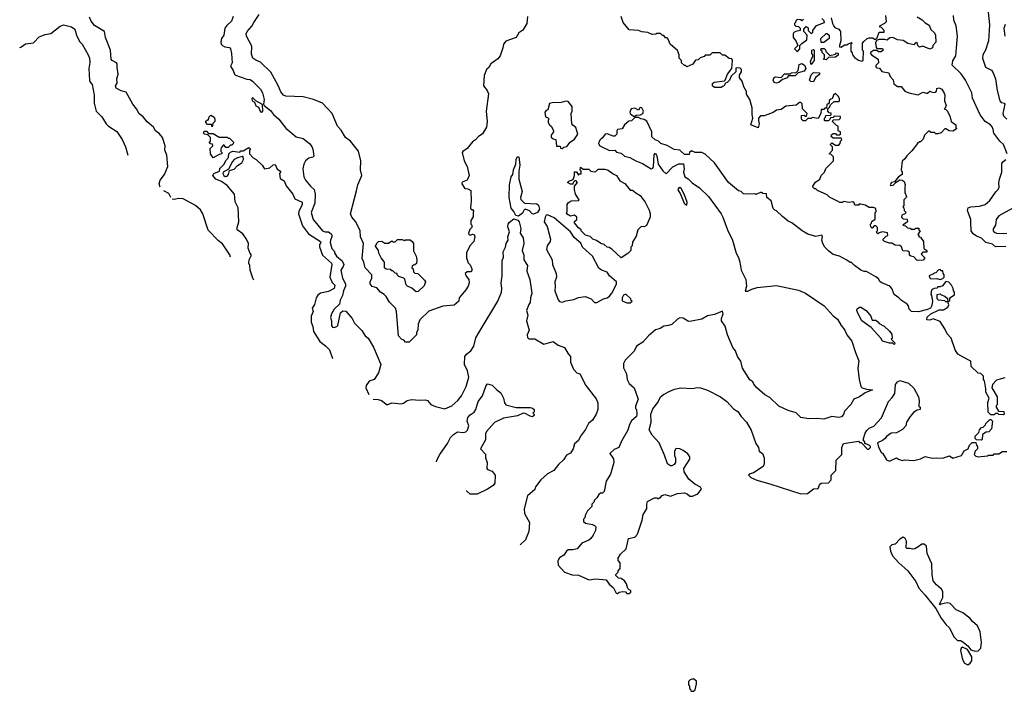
# Model space of a CAD drawing. Extents: x 1793424 to 1900092, y 321114 to 470632.
# Tile 6 of 256: x 1835785 to 1844332, y 340400 to 346229. Entities that reach past the tile are written whole.
import ezdxf

# ---------------------------------------------------------------- set-up
doc = ezdxf.new("R2010")
doc.units = 0

msp = doc.modelspace()

# ---------------------------------------------------------------- linework, layer by layer
at = {"layer": '0CON05XD'}
for points in [[(1837003.4, 344775.8), (1836995.5, 344804.5), (1837002.9, 344837.1), (1837042.5, 344885), (1837070, 344955), (1837063, 345053), (1837043.3, 345095), (1837047.5, 345135), (1837023.3, 345205), (1836997.7, 345237.7), (1836963.3, 345265), (1836945, 345296.7), (1836891.7, 345341.7), (1836856.7, 345385), (1836820.9, 345410.9), (1836799.6, 345455), (1836767.9, 345495), (1836709.5, 345599.5), (1836665, 345610), (1836622.5, 345635), (1836617.5, 345655), (1836631.7, 345678.3), (1836626.5, 345715), (1836640, 345755), (1836630.3, 345815), (1836631.1, 345845), (1836626, 345855), (1836586.2, 345875), (1836580, 345885), (1836574.1, 345964.1), (1836528.6, 346075), (1836520, 346125), (1836435, 346179.2), (1836406, 346215), (1836390, 346250)], [(1837638, 346255), (1837623.1, 346215), (1837582.6, 346177.4), (1837566.2, 346155), (1837556, 346095), (1837536, 346065), (1837530, 346035), (1837534.2, 346015), (1837545, 346003.8), (1837565, 345992.5), (1837605, 345986.7), (1837614, 345975), (1837624.4, 345935), (1837629.5, 345855), (1837614.2, 345825), (1837637.9, 345787.9), (1837648, 345755), (1837657, 345747), (1837755, 345711.4), (1837785, 345709.2), (1837805, 345696), (1837875, 345626.7), (1837893.3, 345595), (1837905.8, 345535), (1837900, 345495), (1837907.5, 345485), (1837961.7, 345441.7), (1837987.5, 345405), (1838035, 345366.7), (1838096.1, 345286.1), (1838185, 345211.2), (1838245, 345196.7), (1838300, 345155), (1838319.5, 345129.5), (1838330, 345105), (1838337, 345043), (1838330, 345035), (1838294.1, 345025.9), (1838266.7, 345005), (1838250, 344975), (1838243.8, 344935), (1838251.2, 344865), (1838265, 344836.7), (1838308.8, 344785), (1838340, 344755), (1838348.8, 344715), (1838346.2, 344635), (1838314.2, 344555), (1838330.8, 344495), (1838414.5, 344395), (1838435, 344386.9), (1838465, 344387.5), (1838489.5, 344369.5), (1838497.3, 344352.7), (1838481.5, 344315), (1838480, 344295), (1838495, 344242.5), (1838517.5, 344217.5), (1838516.7, 344205), (1838535.7, 344175), (1838585, 344135.8), (1838597.1, 344105), (1838593, 344087), (1838571.2, 344055), (1838586, 343985), (1838611.8, 343935), (1838612.4, 343915), (1838594.7, 343875), (1838588.2, 343835), (1838566.5, 343795), (1838559.5, 343760.5), (1838513.3, 343715), (1838490, 343675), (1838483.8, 343645), (1838492.5, 343615), (1838490, 343575), (1838500.8, 343560.8), (1838515, 343556.2), (1838537.5, 343565), (1838546.2, 343575), (1838570, 343685), (1838588.3, 343701.7), (1838615, 343700), (1838670, 343635), (1838690, 343595), (1838755, 343530), (1838783.3, 343485), (1838808.8, 343465), (1838856.9, 343386.9), (1838920, 343235), (1838898, 343165), (1838863, 343107), (1838819.3, 343090.7), (1838793.3, 343055), (1838790, 343035), (1838815, 342975.8)], [(1840193.3, 346255), (1840186.2, 346195), (1840153, 346137), (1840117.5, 346115), (1840095, 346073.3), (1840005, 346042.5), (1839983.3, 346015), (1839977.5, 345985), (1839956.1, 345913.9), (1839935, 345890), (1839873.3, 345845), (1839857.5, 345815), (1839837.5, 345795), (1839817, 345743), (1839811.2, 345655), (1839841.2, 345615), (1839854, 345585), (1839833.8, 345435), (1839844, 345345), (1839836.7, 345295), (1839802.7, 345237.3), (1839765, 345213.3), (1839742.7, 345187.3), (1839715, 345168), (1839668.6, 345111.4), (1839630, 345085), (1839626.2, 345075), (1839642.5, 345005), (1839670, 344955), (1839687.5, 344875), (1839670, 344835), (1839625, 344817.5), (1839623.6, 344803.6), (1839650, 344765), (1839675, 344760), (1839700, 344745), (1839703.3, 344655), (1839697, 344597), (1839705, 344580), (1839715, 344580), (1839727.5, 344565), (1839722.5, 344557.5), (1839721.7, 344518.3), (1839700, 344485), (1839700, 344455), (1839710, 344445), (1839710, 344425), (1839693, 344407), (1839680, 344375), (1839683.6, 344363.6), (1839695, 344360), (1839715, 344367.5), (1839730, 344365), (1839736.7, 344345), (1839725.9, 344304.1), (1839692.5, 344265), (1839662.5, 344205), (1839663, 344163), (1839678.3, 344118.3), (1839695, 344100), (1839708.8, 344065), (1839709.3, 344050.7), (1839701.7, 344041.7), (1839668.3, 344041.7), (1839652.5, 344025), (1839661.7, 344001.7), (1839683.6, 343973.6), (1839686.1, 343943.9), (1839676.7, 343915), (1839657.5, 343885), (1839600, 343815), (1839597.5, 343785), (1839555, 343752.5), (1839458.3, 343741.7), (1839335, 343700), (1839256.7, 343625), (1839243.3, 343585), (1839240, 343535), (1839230, 343515), (1839230, 343495), (1839165, 343430), (1839135, 343430), (1839118.3, 343448.3), (1839100, 343455), (1839073.3, 343485), (1839056.7, 343695), (1839046.1, 343726.1), (1838996.1, 343776.1), (1838965, 343827.5), (1838947.5, 343845), (1838917.5, 343865), (1838885, 343902.5), (1838845, 343913.8), (1838826.2, 343935), (1838826.1, 343953.9), (1838842.5, 343985), (1838842.5, 344015), (1838783.8, 344075), (1838772, 344125), (1838756.7, 344155), (1838770, 344285), (1838744, 344345), (1838740, 344395), (1838703.8, 344475), (1838668.8, 344515), (1838656.2, 344545), (1838707.3, 344742.7), (1838721.2, 344795), (1838754, 344875), (1838742, 344925), (1838747.1, 345005), (1838727.1, 345087.1), (1838655.7, 345175.7), (1838613.8, 345205), (1838575, 345270), (1838543.8, 345305), (1838496.2, 345415), (1838412.5, 345505), (1838335, 345536.2), (1838245, 345558.8), (1838096.1, 345566.1), (1838075, 345573.3), (1838052.2, 345602.2), (1838028.3, 345658.3), (1837965, 345774), (1837875, 345860.8), (1837835, 345876.2), (1837807.5, 345895), (1837798.3, 345928.3), (1837799.1, 345999.1), (1837753.8, 346085), (1837750, 346105), (1837758.8, 346125), (1837798.8, 346171.2), (1837816, 346205), (1837862, 346275)], [(1842197.5, 345352.5), (1842203.3, 345325), (1842195, 345290), (1842132.5, 345315), (1842150, 345375), (1842142.5, 345405), (1842142.5, 345465), (1842123.3, 345535), (1842093, 345583), (1842092.5, 345605), (1842070, 345645), (1842057.5, 345695), (1842032.5, 345725), (1842033, 345747), (1842050, 345775), (1842050, 345795), (1842038.3, 345808.3), (1842005, 345810), (1842000, 345805), (1842000, 345775), (1841960.7, 345739.3), (1841946.1, 345703.9), (1841925, 345682.5), (1841911.7, 345678.3), (1841898.3, 345651.7), (1841885, 345650), (1841875, 345640), (1841815, 345640), (1841800, 345655), (1841800, 345675), (1841813, 345687), (1841901.7, 345698.3), (1841910, 345705), (1841927.5, 345755), (1841967.5, 345805), (1841972.5, 345875), (1841965, 345890), (1841943, 345893), (1841905, 345920), (1841885, 345920), (1841865, 345940), (1841795, 345940), (1841775, 345920), (1841735, 345920), (1841725, 345910), (1841691.7, 345898.3), (1841675, 345880), (1841651.7, 345878.3), (1841628.3, 345841.7), (1841575, 345820), (1841565, 345830), (1841555, 345830), (1841530, 345855), (1841530, 345875), (1841510, 345895), (1841510, 345925), (1841495, 345960), (1841430, 346015), (1841415, 346060), (1841405, 346070), (1841391.7, 346071.7), (1841375, 346090), (1841365, 346090), (1841348.3, 346108.3), (1841315, 346110), (1841307, 346103), (1841275, 346100), (1841237, 346117), (1841185, 346122.5), (1841155, 346136.2), (1841075, 346140), (1841023.8, 346205), (1841006.2, 346255)], [(1843575, 346253.3), (1843618.3, 346228.3), (1843645, 346201.2), (1843672.5, 346185), (1843683.6, 346173.6), (1843693.9, 346143.9), (1843726.7, 346115), (1843733.3, 346095), (1843736.2, 346033.8), (1843710, 346005), (1843707.5, 345985), (1843685, 345972.5), (1843625, 345997.5), (1843595, 345990), (1843580, 346005), (1843575, 346030), (1843561.7, 346028.3), (1843545, 346010), (1843495, 346022.5), (1843455, 346047.5), (1843405, 346052.5), (1843365, 346073.3), (1843338.3, 346071.7), (1843315, 346050), (1843295, 346057.5), (1843242.5, 346057.5), (1843221.7, 346048.3), (1843212.5, 346027.5), (1843218.3, 345988.3), (1843225, 345980), (1843275, 345980), (1843280, 345965), (1843261.7, 345948.3), (1843238.3, 345948.3), (1843225, 345960), (1843195, 345960), (1843170, 345945), (1843170, 345935), (1843180, 345925), (1843237.5, 345885), (1843240, 345855), (1843215, 345830), (1843215, 345820), (1843225, 345810), (1843248.3, 345808.3), (1843268.3, 345778.3), (1843328.3, 345768.3), (1843340, 345735), (1843367, 345707), (1843371.7, 345671.7), (1843405, 345650), (1843435, 345650), (1843469.3, 345609.3), (1843503.6, 345593.6), (1843585, 345577.5), (1843625, 345600), (1843655, 345590), (1843665, 345590), (1843685, 345607.5), (1843715, 345597.5), (1843731.7, 345598.3), (1843741.7, 345608.3), (1843745, 345630), (1843765, 345637.5), (1843790, 345625), (1843810.7, 345590.7), (1843816.2, 345575), (1843813.3, 345525), (1843826.7, 345485), (1843818.3, 345461.7), (1843810, 345455), (1843825, 345450), (1843837, 345437), (1843857.5, 345395), (1843870, 345345), (1843910, 345315), (1843910, 345295), (1843917.5, 345282.5), (1843885, 345260), (1843853, 345263), (1843825, 345280), (1843815, 345280), (1843785, 345247.5), (1843755, 345237.5), (1843738.3, 345238.3), (1843725, 345250), (1843695, 345250), (1843685, 345260), (1843675, 345260), (1843640, 345225), (1843627, 345193), (1843605, 345170), (1843595, 345170), (1843577, 345153), (1843529.3, 345090.7), (1843485, 345047.5), (1843469.3, 345020.7), (1843445, 345000), (1843437.5, 344925), (1843446.4, 344906.4), (1843446.2, 344883.8), (1843414.1, 344865.9), (1843378.3, 344821.7), (1843353.6, 344816.4), (1843340, 344795), (1843345, 344790), (1843366.7, 344793.3), (1843391.7, 344818.3), (1843425, 344837.5), (1843445, 344836.7), (1843463.6, 344823.6), (1843472.5, 344795), (1843467, 344773), (1843468.3, 344728.3), (1843482.5, 344695), (1843480, 344685), (1843460, 344665), (1843460, 344615), (1843450, 344605), (1843460, 344595), (1843461.7, 344571.7), (1843480, 344555), (1843465, 344540), (1843451.7, 344538.3), (1843441.7, 344528.3), (1843440, 344515), (1843455, 344500), (1843488.3, 344498.3), (1843490, 344475), (1843450, 344445), (1843475, 344440), (1843491.7, 344421.7), (1843515, 344420), (1843525, 344410), (1843555, 344410), (1843565, 344420), (1843588.3, 344418.3), (1843590, 344405), (1843600, 344395), (1843580, 344365), (1843588.3, 344358.3), (1843590, 344345), (1843605, 344340), (1843630, 344305), (1843631.7, 344241.7), (1843660, 344225), (1843658.3, 344211.7), (1843625, 344210), (1843610, 344195), (1843640, 344165), (1843640, 344155), (1843628.3, 344141.7), (1843575, 344140), (1843545, 344170), (1843520, 344175), (1843510, 344185), (1843508.3, 344208.3), (1843495, 344220), (1843451.7, 344221.7), (1843438.3, 344258.3), (1843425, 344270), (1843383, 344273), (1843355, 344290), (1843335, 344290), (1843293, 344303), (1843280, 344315), (1843280, 344325), (1843305, 344350), (1843320, 344355), (1843318.3, 344378.3), (1843275, 344387.5), (1843245, 344380), (1843235, 344370), (1843220, 344385), (1843230, 344395), (1843230, 344425), (1843215, 344440), (1843201.7, 344438.3), (1843185, 344420), (1843171.7, 344431.7), (1843170, 344455), (1843178.3, 344461.7), (1843181.7, 344478.3), (1843211.7, 344498.3), (1843210, 344555), (1843220, 344565), (1843215, 344590), (1843195, 344597.5), (1843158.3, 344598.3), (1843125, 344620), (1843085, 344627.5), (1843072.5, 344627.5), (1843065, 344620), (1843035, 344620), (1843028.3, 344638.3), (1843017.5, 344647.5), (1842985, 344642.5), (1842935, 344650), (1842927, 344643), (1842905, 344642.5), (1842882.5, 344655), (1842815, 344687.5), (1842795, 344707.5), (1842710, 344745), (1842695, 344760), (1842685, 344760), (1842670, 344775), (1842670, 344785), (1842691.7, 344818.3), (1842730, 344845), (1842742.5, 344875), (1842770, 344905), (1842781.7, 344938.3), (1842850, 345005), (1842848.3, 345038.3), (1842828.3, 345058.3), (1842810, 345065), (1842840, 345095), (1842840, 345125), (1842821.7, 345141.7), (1842821.7, 345148.3), (1842835, 345160), (1842865, 345140), (1842895, 345140), (1842907, 345153), (1842910, 345175), (1842920, 345185), (1842915, 345200), (1842845, 345200), (1842830, 345215), (1842831.7, 345228.3), (1842845, 345240), (1842865, 345240), (1842875, 345230), (1842905, 345230), (1842910, 345235), (1842910, 345255), (1842890, 345265), (1842890, 345305), (1842875, 345310), (1842840, 345345), (1842845, 345360), (1842898.3, 345361.7), (1842910, 345375), (1842908.3, 345388.3), (1842855, 345390), (1842845, 345380), (1842821.7, 345378.3), (1842818.3, 345361.7), (1842805, 345350), (1842775, 345350), (1842770, 345355), (1842770, 345375), (1842778.3, 345381.7), (1842781.7, 345398.3), (1842825, 345400), (1842830, 345405), (1842828.3, 345418.3), (1842811.7, 345421.7), (1842800, 345435), (1842800, 345455), (1842818.3, 345471.7), (1842821.7, 345488.3), (1842855, 345520), (1842895, 345520), (1842900, 345525), (1842900, 345545), (1842890, 345565), (1842865, 345587.5), (1842850, 345575), (1842838.3, 345541.7), (1842825, 345540), (1842811.7, 345528.3), (1842810, 345505), (1842791.7, 345488.3), (1842788.3, 345461.7), (1842775, 345460), (1842765, 345450), (1842741.7, 345448.3), (1842740, 345415), (1842715, 345370), (1842665, 345380), (1842655, 345370), (1842625, 345370), (1842605, 345350), (1842585, 345350), (1842570, 345365), (1842571.7, 345398.3), (1842595, 345400), (1842605, 345390), (1842615, 345390), (1842620, 345415), (1842580, 345455), (1842578.3, 345498.3), (1842565, 345510), (1842555, 345510), (1842525, 345487.5), (1842435, 345477.5), (1842395, 345450), (1842355, 345443.3), (1842325, 345422.5), (1842280, 345405), (1842246.1, 345393.9), (1842215, 345393.8), (1842198.8, 345375), (1842197.5, 345352.5)], [(1842830, 346245), (1842840, 346195), (1842853, 346173), (1842861.7, 346161.7), (1842896.4, 346146.4), (1842910, 346125), (1842912.5, 346045), (1842900, 346005), (1842901.7, 345991.7), (1842915, 345990), (1842945, 346010), (1842965, 346010), (1842975, 346020), (1843005, 346030), (1843010, 346025), (1843000, 346015), (1843000, 345955), (1843011.7, 345941.7), (1843013, 345923), (1843030.7, 345900.7), (1843065, 345877.5), (1843095, 345870), (1843107.5, 345875), (1843110, 345955), (1843100, 345965), (1843100, 346025), (1843111.7, 346038.3), (1843140, 346065), (1843158.3, 346071.7), (1843191.7, 346071.7), (1843205, 346060), (1843215, 346060), (1843228.3, 346071.7), (1843245, 346120), (1843288.3, 346121.7), (1843290, 346135), (1843265, 346160), (1843250, 346165), (1843250, 346175), (1843295, 346197.5), (1843308.3, 346211.7), (1843303.8, 346265)], [(1844356, 345065), (1844325.8, 345145.8), (1844293.3, 345175), (1844240, 345245), (1844236, 345275), (1844225, 345300), (1844212.5, 345315), (1844166.1, 345346.1), (1844121.7, 345401.7), (1844056.1, 345546.1), (1844048.8, 345595), (1843995.7, 345705), (1843958.6, 345758.6), (1843878, 345835), (1843885, 345872.5), (1843911.9, 345915), (1843916, 345985), (1843926.2, 346085), (1843913.3, 346175), (1843893.3, 346225), (1843890, 346265)], [(1844191.4, 346295), (1844203.2, 346183.2), (1844194.2, 346045.8), (1844169.2, 345965), (1844146.1, 345923.9), (1844143.3, 345895), (1844167.7, 345817.7), (1844219.1, 345789.1), (1844235, 345766.7), (1844254, 345715), (1844268.8, 345615), (1844294.2, 345524.2), (1844305, 345510), (1844330, 345505), (1844336.4, 345496.4), (1844319.5, 345415), (1844323.3, 345395), (1844355, 345366.7)], [(1835784.6, 345986.8), (1835795, 345988.8), (1835835, 346020), (1835903.6, 346026.4), (1835955, 346080), (1836005, 346100), (1836055, 346110), (1836135, 346172.5), (1836165, 346183.3), (1836235, 346167.5), (1836262.5, 346145), (1836277.5, 346095), (1836305, 346040), (1836326.2, 346016.2), (1836378.8, 345925), (1836390, 345895), (1836392.3, 345857.7), (1836384, 345805), (1836391.2, 345701.2), (1836395.9, 345685.9), (1836414, 345665), (1836432, 345575), (1836432.5, 345505), (1836449.2, 345435), (1836496.4, 345386.4), (1836534.3, 345324.3), (1836554.4, 345304.4), (1836627, 345257), (1836675, 345187.5), (1836703.8, 345125), (1836723.7, 345053.7)], [(1842588.3, 346231.7), (1842575, 346220), (1842567.5, 346227.5), (1842535, 346230), (1842521.7, 346218.3), (1842520, 346205), (1842510, 346195), (1842510, 346185), (1842521.7, 346171.7), (1842545, 346170), (1842560, 346155), (1842560, 346135), (1842523, 346127), (1842503.6, 346116.4), (1842497.5, 346105), (1842497.5, 346075), (1842522.5, 346045), (1842540, 346005), (1842510, 345975), (1842533, 345953), (1842540, 345955), (1842557.5, 345975), (1842557.5, 346005), (1842575, 346023.3), (1842617.5, 346055), (1842620, 346095), (1842590, 346125), (1842590, 346145), (1842611.7, 346168.3), (1842628.3, 346158.3), (1842630, 346135), (1842655, 346110), (1842668.3, 346121.7), (1842670, 346135), (1842700.7, 346179.3), (1842770, 346205), (1842768.3, 346218.3), (1842748.3, 346238.3)], [(1844337.8, 346085), (1844330.5, 346155), (1844340.9, 346189.1)], [(1842765, 346030), (1842741.7, 346031.7), (1842740, 346065), (1842785, 346110), (1842795, 346110), (1842810, 346095), (1842810, 346065), (1842765, 346030)], [(1842655, 345840), (1842650, 345865), (1842660, 345895), (1842670, 345905), (1842670, 345925), (1842660, 345935), (1842660, 345965), (1842675, 345970), (1842680, 345965), (1842680, 345875), (1842655, 345840)], [(1842785, 345880), (1842760, 345885), (1842770, 345895), (1842770, 345925), (1842750, 345945), (1842750, 345955), (1842740, 345965), (1842741.7, 345978.3), (1842768.3, 345978.3), (1842778.3, 345968.3), (1842781.7, 345951.7), (1842818.3, 345918.3), (1842865, 345930), (1842875, 345940), (1842888.3, 345938.3), (1842888.3, 345921.7), (1842867, 345903), (1842805, 345900), (1842785, 345880)], [(1842355, 345677.5), (1842334, 345684), (1842323.8, 345705), (1842335, 345726.7), (1842345, 345733.3), (1842395, 345727.5), (1842425, 345760), (1842475, 345760), (1842485, 345767.5), (1842525, 345770), (1842541.7, 345788.3), (1842551.7, 345838.3), (1842575, 345847.5), (1842597.5, 345835), (1842607.5, 345805), (1842595, 345782.5), (1842541.7, 345768.3), (1842515, 345740), (1842455, 345740), (1842450, 345725), (1842405, 345710), (1842375, 345682.5), (1842355, 345677.5)], [(1842675, 345690), (1842653, 345693), (1842640, 345705), (1842655, 345750), (1842675, 345770), (1842727.5, 345767.5), (1842728.3, 345751.7), (1842691.7, 345728.3), (1842675, 345690)], [(1837885, 345426.2), (1837893.8, 345435), (1837892.5, 345492.5), (1837833.6, 345523.6), (1837805, 345552.5), (1837799.3, 345540.7), (1837801.2, 345525), (1837822.5, 345512.5), (1837835, 345482), (1837858.3, 345468.3), (1837875, 345430), (1837885, 345426.2)], [(1840495, 345110), (1840508.3, 345121.7), (1840535, 345126.7), (1840563.6, 345166.4), (1840599.3, 345190.7), (1840630, 345235), (1840613.6, 345293.6), (1840585, 345312.5), (1840577.5, 345325), (1840572.5, 345415), (1840580, 345435), (1840580, 345475), (1840545, 345520), (1840525, 345522.5), (1840485, 345510), (1840407, 345507), (1840385, 345500), (1840370, 345445), (1840355, 345440), (1840342.5, 345425), (1840350, 345385), (1840365, 345380), (1840380, 345365), (1840373, 345357), (1840372.5, 345335), (1840382.5, 345315), (1840397.5, 345305), (1840417, 345267), (1840417.5, 345255), (1840396.7, 345225), (1840398.3, 345208.3), (1840415, 345193.3), (1840438.3, 345188.3), (1840445, 345130), (1840475, 345130), (1840480, 345115), (1840495, 345110)], [(1837455, 345300), (1837448.3, 345318.3), (1837415, 345320), (1837400, 345335), (1837401.7, 345348.3), (1837415, 345360), (1837425, 345360), (1837430, 345385), (1837445, 345400), (1837473, 345383), (1837480, 345365), (1837480, 345345), (1837461.7, 345328.3), (1837455, 345300)], [(1841125, 345390), (1841135, 345400), (1841175, 345402.5), (1841193.3, 345415), (1841200, 345435), (1841185, 345463.3), (1841175, 345467.5), (1841167, 345463), (1841155, 345442.5), (1841125, 345460), (1841093.8, 345455), (1841080, 345425), (1841082.5, 345415), (1841111.7, 345391.7), (1841125, 345390)], [(1844335, 343120), (1844283, 343107), (1844265, 343100), (1844228.3, 343061.7), (1844222.5, 343035), (1844270, 342955), (1844270, 342885), (1844261.7, 342878.3), (1844260, 342865), (1844281.7, 342831.7), (1844328.3, 342828.3), (1844330, 342805), (1844325, 342800), (1844285, 342802.5), (1844275, 342810), (1844255, 342810), (1844245, 342800), (1844215, 342800), (1844193, 342823), (1844187.5, 342905), (1844200, 342945), (1844172.5, 342995), (1844172.5, 343025), (1844160, 343095), (1844150, 343105), (1844150, 343135), (1844128.3, 343158.3), (1844105, 343160), (1844045, 343220), (1844040, 343265), (1844016.7, 343276.7), (1843927.5, 343325), (1843905, 343362.5), (1843870, 343465), (1843835, 343502.5), (1843815.9, 343545.9), (1843775, 343610), (1843715, 343632.5), (1843685, 343620), (1843660, 343625), (1843661.7, 343648.3), (1843693, 343677), (1843765, 343710), (1843805, 343710), (1843840, 343735), (1843850, 343755), (1843840, 343780), (1843825, 343780), (1843815, 343790), (1843760, 343795), (1843750, 343805), (1843750, 343845), (1843775, 343850), (1843785, 343840), (1843815, 343830), (1843838.3, 343808.3), (1843840, 343780), (1843858.3, 343791.7), (1843860, 343815), (1843898.3, 343841.7), (1843900, 343865), (1843890, 343875), (1843887.5, 343895), (1843872.5, 343925), (1843849.3, 343949.3), (1843823, 343957), (1843795, 343920), (1843775, 343910), (1843755, 343910), (1843745, 343900), (1843723, 343897), (1843700, 343885), (1843692.5, 343845), (1843700, 343835), (1843707.5, 343785), (1843701.7, 343748.3), (1843690, 343725), (1843665, 343712.5), (1843586.4, 343693.6), (1843527, 343697), (1843506.4, 343716.4), (1843500, 343745), (1843489.5, 343759.5), (1843435, 343793.3), (1843415.9, 343815.9), (1843376.7, 343845), (1843356.7, 343895), (1843337.5, 343915), (1843267.5, 343945), (1843253.3, 343955), (1843239.3, 343979.3), (1843215, 343997.5), (1843135, 344042.5), (1843115, 344043.3), (1843087.5, 344055), (1843030, 344095), (1843005, 344120), (1842995, 344120), (1842965, 344142.5), (1842900, 344175), (1842845, 344190), (1842808.3, 344218.3), (1842773.3, 344255), (1842756.1, 344286.1), (1842746.7, 344315), (1842752.5, 344345), (1842748.3, 344358.3), (1842695, 344346), (1842625, 344366.7), (1842577.5, 344395), (1842486.1, 344466.1), (1842455, 344480), (1842405, 344521.2), (1842355, 344570), (1842340, 344575), (1842325, 344590), (1842307, 344657), (1842270, 344685), (1842268.3, 344718.3), (1842235, 344720), (1842225, 344730), (1842215, 344730), (1842175, 344712.5), (1842165, 344717.5), (1842106.4, 344713.6), (1842068.3, 344718.3), (1842047, 344737), (1842025, 344743.3), (1841937, 344817), (1841815.8, 344985.8), (1841735, 345062.5), (1841706.4, 345076.4), (1841647, 345077), (1841615, 345090), (1841600, 345075), (1841595, 345060), (1841555, 345060), (1841515, 345097.5), (1841465, 345102.5), (1841405, 345136.7), (1841350, 345155), (1841330, 345175), (1841300, 345185), (1841273, 345213), (1841272.5, 345255), (1841229.3, 345349.3), (1841205, 345363.3), (1841177, 345367), (1841155, 345380), (1841125, 345380), (1841095, 345350), (1841071.7, 345348.3), (1841033.3, 345315), (1841015, 345280), (1840975, 345276.7), (1840968.8, 345265), (1840967.5, 345235), (1840951.7, 345218.3), (1840935, 345217.5), (1840885, 345238.8), (1840867.5, 345235), (1840845, 345202.5), (1840823.6, 345186.4), (1840812.5, 345165), (1840810, 345155), (1840820, 345135), (1840905, 345092.5), (1840950, 345095), (1840965, 345080), (1841005, 345068.8), (1841035, 345044), (1841081.7, 345031.7), (1841133.2, 345003.2), (1841191.2, 344981.2), (1841265, 344933.3), (1841279.3, 344940.7), (1841286.7, 344955), (1841293.3, 345055), (1841305, 345070), (1841316.4, 345046.4), (1841326.7, 344975), (1841366.1, 344916.1), (1841395, 344890), (1841455, 344952.5), (1841505, 344977.5), (1841548.3, 344978.3), (1841552.5, 344935), (1841547.5, 344905), (1841557.5, 344865), (1841588.3, 344848.3), (1841622.7, 344812.7), (1841685, 344770), (1841763.3, 344695), (1841873.8, 344545), (1841888.8, 344515), (1841930, 344405), (1841972, 344315), (1842002.7, 344202.7), (1842023.8, 344165), (1842036.7, 344125), (1842047.5, 344055), (1842087.5, 343975), (1842092.5, 343915), (1842081.7, 343871.7), (1842105, 343873.3), (1842139.2, 343890.8), (1842185, 343904), (1842355, 343922.5), (1842545, 343881.9), (1842605, 343854.3), (1842767.5, 343745), (1842847.4, 343657.4), (1842885, 343629.2), (1842915.6, 343575.6), (1842948.6, 343535), (1842965.8, 343495), (1843009.3, 343439.3), (1843039.1, 343339.1)], [(1837465, 345030), (1837440, 345065), (1837438.3, 345111.7), (1837460, 345135), (1837458.3, 345148.3), (1837441.7, 345151.7), (1837430, 345165), (1837440, 345175), (1837440, 345205), (1837418.3, 345228.3), (1837390, 345235), (1837380, 345245), (1837385, 345260), (1837405, 345260), (1837425, 345240), (1837465, 345240), (1837515, 345210), (1837585, 345210), (1837595, 345200), (1837605, 345200), (1837640, 345165), (1837638.3, 345151.7), (1837625, 345140), (1837615, 345140), (1837595, 345120), (1837575, 345120), (1837558.3, 345138.3), (1837551.7, 345138.3), (1837533, 345117), (1837530, 345105), (1837530, 345085), (1837540, 345075), (1837540, 345065), (1837515, 345060), (1837465, 345030)], [(1837816.9, 343967.5), (1837807.8, 343985), (1837784.5, 344055), (1837782.7, 344095), (1837774.4, 344115.6), (1837776.6, 344143.4), (1837797.5, 344185), (1837785, 344200), (1837768.8, 344245), (1837770, 344285), (1837752.5, 344325), (1837720.9, 344370.9), (1837673.8, 344405), (1837672, 344425), (1837686.2, 344475), (1837680, 344595), (1837655, 344647.5), (1837648.8, 344715), (1837585, 344788.8), (1837535, 344823.3), (1837487.5, 344845), (1837462.5, 344875), (1837470, 344895), (1837520, 344915), (1837523, 344937), (1837560, 344975), (1837573, 345007), (1837597, 345033), (1837600, 345065), (1837615, 345080), (1837635, 345087.5), (1837695, 345080), (1837705, 345090), (1837725, 345090), (1837775, 345120), (1837788.3, 345108.3), (1837780, 345095), (1837780, 345065), (1837810.7, 345030.7), (1837836.4, 345016.4), (1837890, 344965), (1837910, 344935), (1837955, 344942.5), (1837985, 344970), (1838001.7, 344971.7), (1838020.5, 344930.5), (1838050, 344915), (1838050, 344905), (1838040, 344895), (1838045, 344850), (1838080.5, 344830.5), (1838097.5, 344787.5), (1838156.9, 344715), (1838174.4, 344674.4), (1838235.6, 344645), (1838236.4, 344625), (1838206.5, 344565), (1838204.5, 344545), (1838240.9, 344440.9), (1838291.6, 344371.6), (1838397.1, 344305), (1838399.4, 344295), (1838388.5, 344275), (1838388, 344258), (1838412, 344185), (1838490, 344115), (1838493.3, 344105), (1838475.9, 343995), (1838498.4, 343948.4), (1838520.8, 343925), (1838515.5, 343894.5), (1838465, 343870.5), (1838395, 343855.5), (1838371.8, 343838.2), (1838358.5, 343815), (1838342.8, 343757.2), (1838324.3, 343725), (1838331.8, 343695), (1838314.6, 343654.6), (1838313.6, 343605), (1838330.6, 343565), (1838335, 343522.5), (1838390, 343435), (1838439.1, 343399.1), (1838475, 343363.8), (1838499.4, 343289.4)], [(1837567, 344867), (1837585, 344870), (1837596.7, 344885), (1837605, 344920), (1837645, 344932.5), (1837675, 344963.8), (1837714, 344985), (1837726.7, 345015), (1837725, 345040), (1837715, 345042.5), (1837675, 345030), (1837645.9, 345014.1), (1837631.7, 344998.3), (1837597.5, 344932.5), (1837550, 344905), (1837547.5, 344895), (1837557.5, 344875), (1837567, 344867)], [(1840115, 344523.3), (1840090.5, 344530.5), (1840074, 344565), (1840051.5, 344591.5), (1840034.4, 344685), (1840035.6, 344795), (1840050.8, 344865), (1840064, 344885), (1840070, 344925), (1840090.6, 344975), (1840093.6, 345016.4), (1840105, 345040), (1840117, 345037), (1840126.2, 344965), (1840118.8, 344915), (1840118.1, 344845), (1840147, 344737), (1840131.1, 344685), (1840135, 344666.7), (1840166.9, 344636.9), (1840275, 344630), (1840288.3, 344618.3), (1840297.5, 344585), (1840278.6, 344555), (1840245, 344542.2), (1840234.1, 344544.1), (1840211.1, 344571.1), (1840175, 344583.8), (1840165, 344577.5), (1840149.7, 344550.3), (1840115, 344523.3)], [(1844345, 344260), (1844255, 344258), (1844229.3, 344279.3), (1844172.5, 344295), (1844135, 344333.1), (1844090.9, 344350.9), (1844061.2, 344371.2), (1844044.2, 344395), (1844041.7, 344468.3), (1844040, 344495), (1844012.3, 344572.3), (1844016.7, 344595), (1844040, 344605), (1844115, 344610), (1844165, 344624.2), (1844205, 344660.8), (1844256.7, 344735), (1844277.5, 344755), (1844286.7, 344775), (1844283.6, 344813.6), (1844290, 344845), (1844310, 344905), (1844308.8, 344981.2), (1844317.5, 344995), (1844346.1, 345013.9)], [(1841005, 344162.5), (1840925, 344237.5), (1840901.7, 344251.7), (1840885, 344253.3), (1840857, 344277), (1840830, 344285), (1840792.5, 344312.5), (1840760, 344325), (1840737, 344347), (1840695, 344360), (1840660, 344395), (1840660, 344405), (1840635, 344422.5), (1840600, 344465), (1840601.7, 344478.3), (1840620, 344495), (1840620, 344515), (1840601.7, 344531.7), (1840565, 344522.5), (1840530, 344545), (1840537.5, 344565), (1840537.5, 344625), (1840545, 344640), (1840573, 344657), (1840635, 344660), (1840640, 344665), (1840610, 344715), (1840600, 344755), (1840600, 344785), (1840627, 344817), (1840615, 344830), (1840605, 344830), (1840590, 344815), (1840585, 344800), (1840565, 344800), (1840540, 344815), (1840551.7, 344828.3), (1840588.3, 344841.7), (1840600, 344875), (1840601.7, 344908.3), (1840618.3, 344908.3), (1840635, 344880), (1840645, 344890), (1840658.3, 344891.7), (1840660, 344915), (1840650, 344925), (1840651.7, 344948.3), (1840675, 344930), (1840725, 344930), (1840743, 344913), (1840775, 344907.5), (1840785, 344910), (1840805, 344930), (1840865, 344932.5), (1840893.6, 344923.6), (1840935, 344890), (1840966.4, 344876.4), (1840995, 344830), (1841036.4, 344806.4), (1841085, 344750), (1841105, 344750), (1841132.5, 344725), (1841171.7, 344701.7), (1841215, 344646.2), (1841249.4, 344575), (1841256.9, 344545), (1841256.2, 344513.8), (1841225, 344442.5), (1841205, 344430), (1841185, 344432.5), (1841173, 344427), (1841150, 344405), (1841135, 344350), (1841103, 344297), (1841100, 344265), (1841090, 344255), (1841090, 344225), (1841065, 344200), (1841005, 344162.5)], [(1837095.6, 344684.2), (1837080, 344720), (1837036, 344743.4)], [(1841575, 344620), (1841580, 344645), (1841555, 344710), (1841527.5, 344765), (1841515, 344772.5), (1841505, 344770), (1841497.5, 344755), (1841500, 344745), (1841518.8, 344718.8), (1841555, 344630), (1841575, 344620)], [(1837614.1, 344169), (1837608.3, 344188.3), (1837543.9, 344283.9), (1837509.3, 344309.3), (1837421.7, 344401.7), (1837373.3, 344545), (1837355, 344577.5), (1837310, 344615), (1837205, 344673.3), (1837165, 344678), (1837125, 344668.8), (1837109.5, 344670.4)], [(1840795, 343772.9), (1840852.5, 343805), (1840885, 343814.2), (1840905, 343829.2), (1840925, 343856), (1840965, 343934), (1840964.2, 343955), (1840903.8, 344005), (1840885, 344036.7), (1840836.1, 344056.1), (1840812.3, 344072.3), (1840756.7, 344175), (1840668.8, 344255), (1840655, 344288.8), (1840597, 344337), (1840565, 344388.5), (1840425, 344508.6), (1840365, 344536.2), (1840355, 344532.5), (1840346, 344515), (1840338.8, 344475), (1840363.8, 344435), (1840391.4, 344325), (1840390, 344305), (1840362.5, 344265), (1840356.2, 344235), (1840407.5, 344145), (1840410, 344105), (1840441.2, 344025), (1840443.8, 343995), (1840429.2, 343955), (1840434, 343915), (1840430, 343875), (1840458.3, 343798.3), (1840471.7, 343781.7), (1840495, 343777.5), (1840525, 343790), (1840595, 343800), (1840635, 343816.2), (1840693.9, 343826.1), (1840746.7, 343805), (1840774.1, 343774.1), (1840795, 343772.9)], [(1844405, 344592), (1844285, 344525.8), (1844262, 344495), (1844254, 344445), (1844235, 344412.5), (1844234, 344395), (1844243.4, 344383.4), (1844265, 344375.8), (1844355, 344372.5)], [(1838854.4, 342936.6), (1838895, 342933.3), (1838925, 342923.3), (1838975, 342887.5), (1839015, 342903.3), (1839095, 342896), (1839115, 342900), (1839147.5, 342925), (1839185, 342933.3), (1839255, 342926.7), (1839305, 342930), (1839324.1, 342924.1), (1839355, 342888.8), (1839395, 342871.2), (1839475, 342850), (1839535, 342877.5), (1839586.7, 342925), (1839618.8, 342965), (1839661.2, 343045), (1839684, 343125), (1839672.5, 343182.5), (1839646.2, 343235), (1839650, 343305), (1839663, 343327), (1839700, 343355), (1839726, 343395), (1839745, 343467.5), (1839771.9, 343518.1), (1839936.2, 343785), (1839967, 343863), (1839970, 343895), (1839964.2, 343945), (1839974, 344005), (1839973.8, 344135), (1839983, 344167), (1839982.5, 344215), (1840002.5, 344255), (1840007.5, 344285), (1840026.2, 344315), (1840023, 344343), (1840036.7, 344386.7), (1840022.3, 344432.3), (1840025.7, 344455), (1840037.4, 344472.6), (1840075, 344500), (1840109.2, 344489.2), (1840120, 344475), (1840135.5, 344415.5), (1840129.2, 344375), (1840155.5, 344335), (1840160.5, 344285), (1840147.3, 344225), (1840160, 344185), (1840161.5, 344145), (1840191.5, 344095), (1840185.6, 344045), (1840213.9, 343975), (1840230.3, 343855), (1840218.5, 343815), (1840216.4, 343775), (1840203.5, 343756.5), (1840185.4, 343705), (1840195.4, 343665), (1840182.9, 343615), (1840206.7, 343535), (1840190, 343495), (1840191.7, 343471.7), (1840205, 343460), (1840255, 343457.5), (1840335, 343412.5), (1840416.4, 343436.4), (1840460, 343405), (1840513, 343383), (1840545, 343330), (1840567, 343307), (1840567, 343257), (1840593.3, 343195), (1840620, 343165), (1840647.5, 343155), (1840700, 343055), (1840788.7, 342938.7), (1840804.2, 342904.2), (1840804.3, 342845.7), (1840787.5, 342805), (1840755.6, 342754.4), (1840722, 342725), (1840697, 342673), (1840653.8, 342615), (1840634.2, 342575.8), (1840601.7, 342548.3), (1840590, 342505), (1840565, 342467.5), (1840530.7, 342449.3), (1840505, 342407.5), (1840460.7, 342369.3), (1840420, 342315), (1840365, 342287.5), (1840307.5, 342235), (1840262.5, 342175), (1840255, 342150), (1840193.3, 342095), (1840163.3, 341985), (1840166.7, 341943.3), (1840211.2, 341865), (1840203, 341787), (1840175.8, 341714.2), (1840132.5, 341675), (1840129.1, 341670)], [(1839225, 343867.5), (1839188.3, 343898.3), (1839150, 343915), (1839138.3, 343928.3), (1839127, 343977), (1839120, 343985), (1839075, 344000), (1839060, 344015), (1839060, 344025), (1839045, 344030), (1839025, 344050), (1839015, 344050), (1839005, 344060), (1838965, 344062.5), (1838950, 344075), (1838950, 344125), (1838923, 344163), (1838903, 344203), (1838900, 344225), (1838873.6, 344263.6), (1838885, 344290), (1838900, 344305), (1838927, 344307), (1838955, 344290), (1838985, 344290), (1839015, 344310), (1839025, 344300), (1839045, 344300), (1839065, 344320), (1839105, 344320), (1839125, 344312.5), (1839135, 344317.5), (1839173, 344317), (1839192.5, 344305), (1839202.5, 344285), (1839203.6, 344223.6), (1839227.5, 344175), (1839232.5, 344145), (1839228.3, 344111.7), (1839215, 344100), (1839201.7, 344098.3), (1839191.7, 344088.3), (1839190, 344075), (1839200, 344065), (1839201.7, 344041.7), (1839215, 344030), (1839240, 344025), (1839299.3, 343969.3), (1839307.5, 343955), (1839295, 343920), (1839245, 343870), (1839225, 343867.5)], [(1843775, 343972.5), (1843798.3, 343981.7), (1843810, 343995), (1843810, 344015), (1843800, 344025), (1843798.3, 344048.3), (1843785, 344050), (1843775, 344060), (1843761.7, 344058.3), (1843738.3, 344031.7), (1843725, 344030), (1843718.3, 344021.7), (1843680, 344005), (1843681.7, 343991.7), (1843695, 343980), (1843745, 343982.5), (1843775, 343972.5)], [(1841085, 343770), (1841100, 343785), (1841091.7, 343791.7), (1841090, 343805), (1841045, 343847.5), (1841025, 343836.7), (1841014.1, 343814.1), (1841015, 343790), (1841055, 343772.5), (1841085, 343770)], [(1843039.1, 343339.1), (1843067.7, 343267.7), (1843060, 343205), (1843072, 343105), (1843086.1, 343046.1), (1843097.5, 343035), (1843135, 343021.2), (1843187.5, 343015), (1843125, 342990), (1843073.3, 342955), (1843026.7, 342935), (1843000.5, 342889.5), (1842945, 342830), (1842937, 342803), (1842917, 342783), (1842895, 342776.7), (1842835, 342786), (1842765, 342761.2), (1842705, 342767.5), (1842635, 342763.8), (1842565, 342777.5), (1842525.9, 342815.9), (1842456.8, 342836.8), (1842375, 342874.2), (1842295, 342949.2), (1842253.6, 342973.6), (1842182, 343035), (1842156, 343065), (1842148, 343085), (1842122.6, 343102.6), (1842058.6, 343205), (1842044.5, 343264.5), (1842015, 343306), (1841998.5, 343355), (1841974.2, 343385), (1841928, 343495), (1841908.8, 343568.8), (1841877.5, 343615), (1841877.5, 343635), (1841890, 343675), (1841885, 343700), (1841815, 343670), (1841755, 343658), (1841705, 343630), (1841615, 343611.2), (1841590.7, 343610.7), (1841545, 343637.5), (1841515, 343640), (1841495, 343630), (1841445.9, 343584.1), (1841416.1, 343573.9), (1841375, 343570), (1841345, 343548.8), (1841305, 343536.7), (1841243.3, 343485), (1841195, 343430), (1841140, 343395), (1841118.8, 343351.2), (1841040, 343275), (1841026.7, 343245), (1841027, 343207), (1841052.5, 343155), (1841057.5, 343105), (1841075, 343070), (1841120, 343035), (1841152.5, 342935), (1841130, 342875), (1841130, 342855), (1841140, 342845), (1841142.5, 342805), (1841137.5, 342785), (1841094.1, 342745.9), (1841078.8, 342715), (1841062.5, 342665), (1841007.8, 342572.2), (1840985, 342516.7), (1840945, 342498.8), (1840907.5, 342465), (1840938.8, 342418.8), (1840943.3, 342385), (1840913.3, 342285), (1840876.7, 342225), (1840857.5, 342135), (1840845, 342120), (1840825, 342120), (1840811.7, 342108.3), (1840795, 342080), (1840770, 342055), (1840770, 342045), (1840750, 342025), (1840750, 342005), (1840713, 341967), (1840693, 341927), (1840690, 341905), (1840680, 341895), (1840680, 341875), (1840695, 341860), (1840757, 341847), (1840775, 341840), (1840787, 341827), (1840782.5, 341795), (1840762.5, 341755), (1840743.9, 341726.1), (1840725, 341711.2), (1840665.7, 341684.3), (1840625, 341636.7), (1840585, 341627.5), (1840545, 341627.5), (1840530, 341615), (1840509.3, 341580.7), (1840470.5, 341559.5), (1840456.4, 341533.6), (1840460, 341495), (1840515, 341433.8), (1840580.7, 341410.7), (1840635, 341407.5), (1840727, 341367), (1840785, 341377.5), (1840877, 341367), (1840900.7, 341330.7), (1840938.3, 341298.3), (1840961.7, 341251.7), (1840975, 341250), (1840988.3, 341261.7), (1841020, 341265), (1841042.5, 341262.5), (1841055, 341250), (1841075, 341250)], [(1843375, 343410), (1843365, 343420), (1843335, 343420), (1843275, 343440), (1843260, 343465), (1843175.9, 343555.9), (1843096.2, 343615), (1843063.3, 343675), (1843052.5, 343705), (1843055, 343720), (1843075, 343733.3), (1843085, 343733.3), (1843132.5, 343705), (1843172.5, 343655), (1843185, 343620), (1843215, 343620), (1843235, 343607.5), (1843245, 343592.5), (1843289.3, 343569.3), (1843335, 343526.7), (1843355, 343500), (1843357.5, 343462.5), (1843350, 343455), (1843378.3, 343428.3), (1843380, 343415), (1843375, 343410)], [(1841075, 341250), (1841088.3, 341261.7), (1841090, 341275), (1841075, 341280), (1841063, 341293), (1841051.7, 341331.7), (1841035, 341360), (1841005, 341380), (1840983, 341383), (1840960, 341405), (1840960, 341415), (1840980, 341435), (1840980, 341445), (1840997.5, 341465), (1840997.5, 341515), (1840980, 341535), (1840980, 341555), (1841000.7, 341589.3), (1841050, 341635), (1841070, 341725), (1841125, 341737.5), (1841146.7, 341765), (1841187.5, 341885), (1841197.5, 341935), (1841230, 341985), (1841227.5, 342025), (1841235, 342047.5), (1841295, 342080), (1841315, 342080), (1841325, 342070), (1841335, 342080), (1841345, 342080), (1841361.7, 342098.3), (1841385, 342107.5), (1841435, 342092.5), (1841495, 342116.7), (1841555, 342122.5), (1841580, 342115), (1841603, 342093), (1841625, 342093.3), (1841670, 342115), (1841702.5, 342155), (1841693, 342173), (1841645, 342196.2), (1841592.3, 342242.3), (1841553.8, 342305), (1841551.2, 342335), (1841602, 342415), (1841602, 342435), (1841585, 342460), (1841545, 342490), (1841513.9, 342503.9), (1841481.7, 342508.3), (1841467.7, 342482.3), (1841468.8, 342445), (1841477, 342423), (1841476.2, 342385), (1841465, 342367.5), (1841445, 342357.5), (1841435, 342357.5), (1841407.5, 342375), (1841380.7, 342450.7), (1841335, 342557.5), (1841275, 342622.5), (1841248.3, 342668.3), (1841266.7, 342735), (1841263.6, 342806.4), (1841279.3, 342850.7), (1841323.8, 342905), (1841346.7, 342955), (1841373, 342977), (1841427.5, 343005), (1841468.8, 343021.2), (1841525, 343032.5), (1841625, 343029.2), (1841665, 343037.5), (1841694.2, 343034.2), (1841755, 343012), (1841867.5, 342955), (1841924.1, 342914.1), (1841980.7, 342850.7), (1842019.5, 342829.5), (1842048.8, 342785), (1842093.8, 342735), (1842133.3, 342665), (1842175, 342550), (1842196.7, 342515), (1842202.5, 342485), (1842233, 342463), (1842246.4, 342426.4), (1842246.7, 342375), (1842237.7, 342352.3), (1842153.6, 342296.4), (1842125, 342287.5), (1842112.5, 342275), (1842130, 342255), (1842182, 342232), (1842295, 342201.4), (1842565, 342112.9), (1842622.3, 342117.7), (1842675, 342157.5), (1842715, 342160), (1842731.7, 342198.3), (1842742.5, 342207.5), (1842805, 342210), (1842830, 342235), (1842830, 342275), (1842870, 342315), (1842873, 342407), (1842920, 342455), (1842920, 342515), (1842935, 342550), (1843065, 342570), (1843075, 342560), (1843088.3, 342558.3), (1843145, 342500), (1843155, 342500), (1843170, 342515), (1843170, 342525), (1843160, 342535), (1843121.7, 342551.7), (1843120, 342565), (1843110, 342575), (1843110, 342595), (1843125, 342640), (1843137, 342663), (1843160, 342685), (1843198.3, 342701.7), (1843265, 342773.3), (1843325.8, 342914.2), (1843359.1, 342950.9), (1843380, 342985), (1843388.3, 343061.7), (1843403.6, 343086.4), (1843425, 343097.5), (1843500, 343075), (1843545, 343030), (1843587, 342957), (1843592.5, 342925), (1843590, 342875), (1843600, 342865), (1843600, 342845), (1843575, 342840), (1843545, 342822.5), (1843513.3, 342785), (1843483.3, 342735), (1843476.1, 342703.9), (1843447.3, 342672.7), (1843395, 342643.8), (1843348.8, 342641.2), (1843308.3, 342611.7), (1843296.4, 342593.6), (1843275, 342577.5), (1843230, 342555), (1843238.3, 342518.3), (1843262.5, 342475), (1843277.5, 342465), (1843310, 342410), (1843335, 342396.7), (1843395, 342427.5), (1843413.3, 342413.3), (1843445, 342402.5), (1843465, 342407.5), (1843545, 342402.5), (1843605, 342417.5), (1843645, 342436.7), (1843705, 342422.5), (1843745, 342427.5), (1843795, 342422.5), (1843855, 342442.5), (1843885, 342422.5), (1843960, 342445), (1843983.6, 342486.4), (1844016.7, 342503.3), (1844030, 342535), (1844051.7, 342558.3), (1844085, 342560), (1844090, 342535), (1844100, 342525), (1844100, 342505), (1844080, 342485), (1844070, 342455), (1844085, 342440), (1844103.6, 342433.6), (1844185, 342442.5), (1844195, 342450), (1844235, 342450), (1844245, 342460), (1844285, 342460), (1844315, 342480), (1844355, 342480)], [(1839402.3, 342392.2), (1839406.5, 342405), (1839432.1, 342455), (1839498.7, 342551.3), (1839525, 342601.5), (1839551, 342629), (1839585, 342651.5), (1839635.4, 342644.6), (1839657.5, 342652.5), (1839671.2, 342665), (1839682.9, 342705), (1839668.5, 342745), (1839674.6, 342775), (1839695, 342799.4), (1839728.5, 342821.5), (1839745.4, 342844.6), (1839765, 342916.2), (1839801.2, 342965), (1839833.3, 343055), (1839845, 343067.5), (1839885, 343056.7), (1839926.7, 343015), (1839961.2, 342991.2), (1839983.8, 342945), (1839992.7, 342902.7), (1840005, 342886.7), (1840095, 342863.3), (1840215, 342862.5), (1840237, 342857), (1840250, 342845), (1840250, 342825), (1840240, 342815), (1840248.3, 342808.3), (1840250, 342795), (1840241.7, 342788.3), (1840235, 342783.3), (1840215, 342787.5), (1840171.7, 342811.7), (1840155, 342812.5), (1840105, 342792), (1839985, 342770.8), (1839905, 342732), (1839836, 342655), (1839827.5, 342635), (1839828.8, 342581.2), (1839783.3, 342505), (1839827.8, 342457.8), (1839827.8, 342425), (1839842.5, 342385), (1839838.8, 342335), (1839846.7, 342325), (1839885, 342309.1), (1839911.9, 342275), (1839908.1, 342205), (1839895.3, 342184.7), (1839845, 342152.9), (1839755, 342112), (1839695, 342112), (1839665, 342138), (1839659, 342137.1)], [(1844135, 342580), (1844091.7, 342581.7), (1844080, 342595), (1844080, 342615), (1844110, 342645), (1844115, 342670), (1844135, 342690), (1844148.3, 342691.7), (1844167, 342713), (1844170, 342725), (1844205, 342760), (1844215, 342760), (1844230, 342745), (1844221.7, 342678.3), (1844197, 342653), (1844175, 342650), (1844141.7, 342628.3), (1844140, 342585), (1844135, 342580)], [(1844079.3, 340749.3), (1844105, 340751.4), (1844126.9, 340775), (1844134.3, 340824.3), (1844120.8, 340915), (1844098.3, 340968.3), (1844056.7, 341005), (1844033.3, 341035), (1843971.2, 341081.2), (1843915, 341106.2), (1843861.2, 341161.2), (1843835, 341168.8), (1843782.5, 341157.5), (1843775, 341150), (1843770, 341155), (1843798.8, 341215), (1843797.5, 341265), (1843787.5, 341285), (1843743.4, 341323.4), (1843715, 341357.5), (1843704, 341415), (1843703.3, 341505), (1843663.3, 341595), (1843655, 341660), (1843637, 341677), (1843615, 341677.5), (1843585, 341652.5), (1843555, 341637.5), (1843535, 341632.5), (1843515, 341640), (1843485, 341640), (1843480, 341645), (1843481.7, 341701.7), (1843472.5, 341725), (1843455, 341736.7), (1843425, 341720), (1843383.6, 341676.4), (1843355, 341672.5), (1843337.5, 341655), (1843343.3, 341615), (1843361.2, 341575), (1843415, 341513.8), (1843495, 341446.7), (1843564.1, 341354.1), (1843590, 341295), (1843641.7, 341238.3), (1843738.3, 341118.3), (1843783.9, 341033.9), (1843827, 340977), (1843852.5, 340955), (1843895, 340870), (1843925, 340840), (1843955, 340840), (1843975, 340827.5), (1844016, 340795), (1844041.2, 340761.2), (1844079.3, 340749.3)], [(1844015, 340630), (1844035, 340643.3), (1844050, 340665), (1844049.7, 340699.7), (1844013.3, 340763.3), (1843968.3, 340781.7), (1843957, 340773), (1843950, 340755), (1843970, 340675), (1843986.7, 340645), (1844015, 340630)], [(1841635, 340400), (1841647, 340413), (1841660, 340465), (1841658.3, 340488.3), (1841635, 340507.5), (1841605, 340500), (1841590, 340485), (1841590, 340455), (1841600, 340445), (1841600, 340425), (1841608.3, 340418.3), (1841611.7, 340401.7), (1841635, 340400)]]:
    msp.add_lwpolyline(points, dxfattribs=at)

doc.saveas('drawing.dxf')
